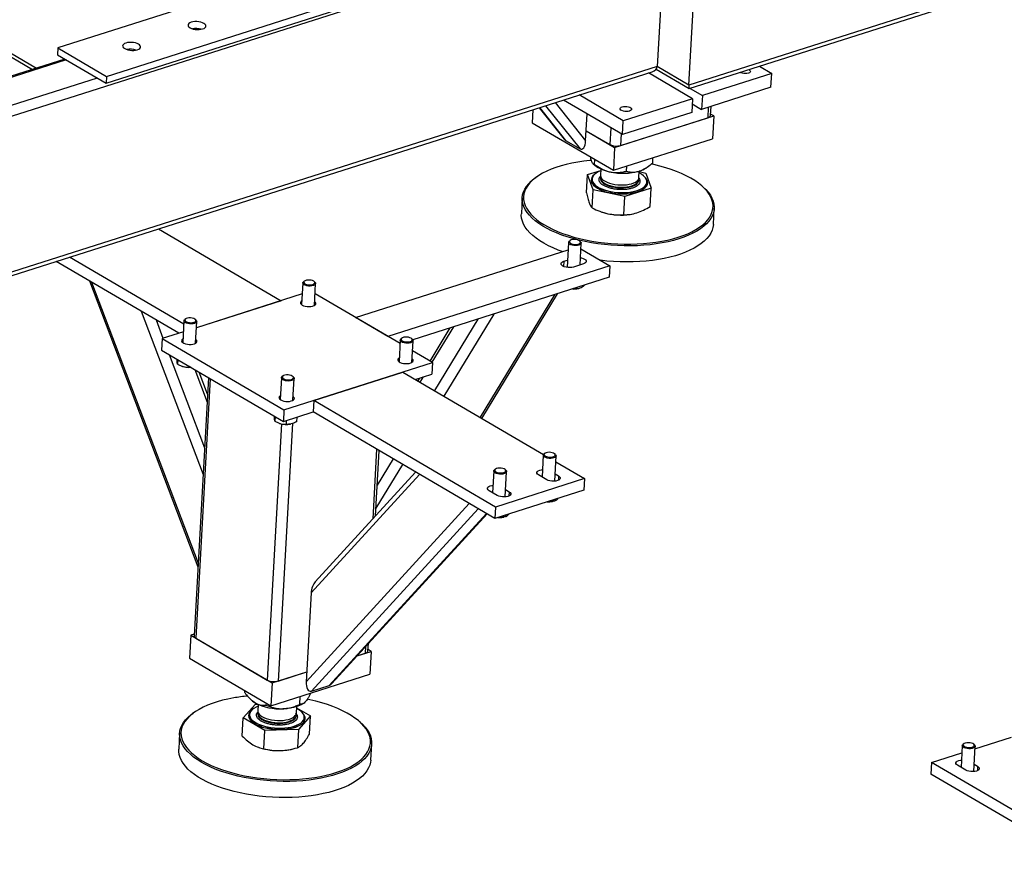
# Model space of a CAD drawing. Header units: millimetres. Extents: x 0 to 841, y 0 to 594.
# Tile 62 of 92: x 613 to 645, y 342 to 370. Entities that reach past the tile are written whole.
import ezdxf

# ---------------------------------------------------------------- set-up
doc = ezdxf.new("R2010")
doc.units = ezdxf.units.MM
doc.layers.add('TRAIT-FORT', color=4, linetype='Continuous', lineweight=25)

msp = doc.modelspace()

# ---------------------------------------------------------------- linework, layer by layer
at = {"layer": 'TRAIT-FORT', "color": 4, "linetype": 'Continuous', "lineweight": 25}
for p, q in [((576.078, 390.414), (613.532, 368.461)), ((576.144, 390.26), (613.405, 368.42)), ((666.762, 378.105), (634.736, 367.911)), ((634.741, 367.793), (666.592, 377.932)), ((633.995, 373.663), (600.842, 363.109)), ((633.995, 373.663), (633.707, 368.514)), ((634.736, 367.911), (635.024, 373.06)), ((621.69, 371.495), (614.223, 369.118)), ((615.805, 368.19), (623.273, 370.567)), ((615.793, 367.967), (623.26, 370.344)), ((614.223, 369.118), (614.21, 368.894)), ((614.223, 369.118), (615.805, 368.19)), ((614.451, 368.753), (606.633, 366.265)), ((614.498, 368.726), (606.68, 366.237)), ((614.21, 368.894), (615.793, 367.967)), ((600.472, 357.815), (633.537, 368.34)), ((633.707, 368.514), (600.554, 357.96)), ((633.668, 368.421), (634.74, 367.793)), ((634.736, 367.911), (633.707, 368.514)), ((637.026, 368.521), (637.427, 368.285)), ((615.5, 368.138), (607.683, 365.65)), ((615.805, 368.19), (615.793, 367.967)), ((634.852, 367.466), (633.422, 368.304)), ((637.427, 368.285), (635.174, 367.568)), ((637.402, 367.837), (637.427, 368.285)), ((634.773, 367.803), (635.174, 367.568)), ((637.402, 367.837), (635.149, 367.12)), ((632.574, 366.301), (630.658, 367.424)), ((632.599, 366.748), (631.169, 367.587)), ((634.852, 367.466), (632.599, 366.748)), ((634.852, 367.466), (634.827, 367.018)), ((635.174, 367.568), (635.149, 367.12)), ((629.665, 367.108), (629.641, 366.685)), ((629.867, 367.172), (630.685, 366.149)), ((629.876, 367.175), (630.726, 366.112)), ((630.077, 367.239), (631.201, 365.834)), ((630.39, 367.339), (631.379, 366.102)), ((634.843, 367.3), (635.149, 367.12)), ((635.365, 367.189), (635.346, 366.848)), ((635.438, 366.927), (635.454, 367.217)), ((631.379, 366.102), (631.428, 366.972)), ((632.321, 365.885), (635.54, 366.91)), ((632.514, 365.947), (635.346, 366.848)), ((634.827, 367.018), (632.574, 366.301)), ((632.574, 366.301), (632.599, 366.748)), ((635.54, 366.91), (635.44, 366.968)), ((635.54, 366.91), (635.498, 366.164)), ((629.641, 366.685), (632.279, 365.139)), ((631.398, 366.426), (632.321, 365.885)), ((631.398, 366.426), (632.163, 365.978)), ((632.193, 366.524), (632.163, 365.978)), ((630.726, 366.112), (631.201, 365.834)), ((632.279, 365.139), (635.498, 366.164)), ((632.535, 366.324), (632.514, 365.947)), ((632.321, 365.885), (632.279, 365.139)), ((631.669, 365.33), (631.678, 365.491)), ((633.558, 365.382), (633.567, 365.549)), ((631.443, 364.998), (631.871, 365.135)), ((631.627, 365.346), (631.672, 365.307)), ((631.874, 365.183), (631.862, 364.974)), ((632.703, 365.11), (632.712, 365.277)), ((633.11, 364.904), (633.122, 365.113)), ((633.337, 365.214), (633.391, 365.251)), ((629.799, 364.932), (629.762, 364.906)), ((631.41, 364.407), (631.443, 364.998)), ((631.623, 364.507), (631.443, 364.998)), ((631.591, 364.858), (631.591, 364.855)), ((631.858, 364.904), (631.857, 364.881)), ((631.857, 364.881), (631.857, 364.874)), ((633.105, 364.811), (633.106, 364.834)), ((633.121, 365.096), (633.332, 365.051)), ((633.332, 365.051), (633.511, 364.559)), ((631.589, 363.916), (631.623, 364.507)), ((632.657, 364.287), (631.623, 364.507)), ((633.511, 364.559), (632.657, 364.287)), ((633.367, 364.755), (633.367, 364.759)), ((633.478, 363.968), (633.511, 364.559)), ((635.19, 364.602), (635.156, 364.632)), ((629.318, 364.248), (629.289, 363.726)), ((632.623, 363.696), (632.657, 364.287)), ((635.529, 363.377), (635.558, 363.899)), ((631.91, 363.781), (631.922, 363.777)), ((632.917, 363.722), (632.926, 363.723)), ((617.499, 363.235), (621.481, 360.901)), ((623.897, 360.358), (630.806, 362.557)), ((630.819, 362.796), (630.774, 361.983)), ((630.875, 362.859), (630.849, 362.84)), ((631.211, 362.82), (631.187, 362.841)), ((631.196, 362.061), (631.235, 362.773)), ((631.225, 362.585), (632.162, 362.035)), ((618.319, 360.135), (614.602, 362.313)), ((618.158, 359.843), (614.176, 362.177)), ((632.162, 362.035), (624.953, 359.74)), ((630.672, 362.181), (630.663, 362.014)), ((630.672, 362.181), (630.787, 362.217)), ((631.31, 362.098), (630.989, 361.995)), ((632.162, 362.035), (632.142, 361.662)), ((632.142, 361.662), (625.76, 359.631)), ((615.257, 361.544), (618.777, 352.252)), ((615.323, 361.505), (618.784, 352.369)), ((622.188, 361.48), (622.148, 360.774)), ((622.244, 361.542), (622.217, 361.524)), ((622.579, 361.504), (622.555, 361.525)), ((622.564, 360.75), (622.604, 361.457)), ((631.094, 361.328), (631.092, 361.291)), ((631.119, 361.294), (631.141, 361.298)), ((622.168, 361.12), (618.73, 360.025)), ((625.346, 359.509), (622.585, 361.127)), ((630.362, 361.095), (627.946, 357.112)), ((628.004, 357.078), (630.459, 361.126)), ((621.481, 360.901), (618.73, 360.025)), ((616.937, 360.559), (618.946, 355.257)), ((618.381, 360.313), (618.355, 360.294)), ((624.953, 359.74), (623.897, 360.358)), ((628.392, 360.468), (626.774, 357.799)), ((617.417, 360.278), (617.643, 359.68)), ((618.325, 360.251), (618.286, 359.544)), ((618.717, 360.274), (618.693, 360.295)), ((618.702, 359.521), (618.741, 360.227)), ((626.967, 360.015), (626.316, 358.941)), ((627.083, 360.052), (626.385, 358.9)), ((627.88, 360.305), (626.469, 357.978)), ((617.619, 359.672), (617.598, 359.299)), ((618.305, 359.89), (617.619, 359.672)), ((617.619, 359.672), (621.575, 357.353)), ((625.409, 359.687), (625.383, 359.669)), ((625.353, 359.625), (625.313, 358.918)), ((625.744, 359.649), (625.72, 359.67)), ((625.729, 358.895), (625.769, 359.602)), ((617.598, 359.299), (621.554, 356.98)), ((617.842, 359.155), (618.994, 356.115)), ((626.403, 358.89), (625.75, 359.272)), ((618.122, 358.991), (618.114, 358.841)), ((618.265, 358.771), (618.276, 358.767)), ((618.478, 358.783), (618.475, 358.74)), ((621.575, 357.353), (626.403, 358.89)), ((626.403, 358.89), (626.382, 358.516)), ((619.122, 358.405), (618.652, 350.01)), ((618.676, 358.666), (619.077, 357.608)), ((619.091, 357.862), (618.818, 358.583)), ((621.49, 358.395), (621.451, 357.689)), ((621.546, 358.458), (621.52, 358.439)), ((621.882, 358.419), (621.858, 358.44)), ((622.541, 357.66), (625.438, 358.582)), ((625.438, 358.582), (630.01, 355.902)), ((625.843, 358.345), (626.382, 358.516)), ((626.097, 358.426), (625.994, 358.256)), ((619.181, 358.371), (618.708, 349.934)), ((621.867, 357.666), (621.906, 358.372)), ((625.857, 358.349), (625.856, 358.337)), ((625.981, 358.389), (625.925, 358.297)), ((622.541, 357.66), (622.52, 357.287)), ((628.449, 354.197), (622.541, 357.66)), ((621.288, 357.136), (621.279, 356.986)), ((621.575, 357.353), (621.554, 356.98)), ((621.554, 356.98), (622.52, 357.287)), ((621.995, 357.12), (621.986, 356.966)), ((628.428, 353.824), (622.52, 357.287)), ((621.495, 356.897), (621.029, 348.574)), ((621.849, 356.908), (621.381, 348.542)), ((621.43, 356.916), (621.441, 356.912)), ((621.648, 357.009), (621.641, 356.885)), ((621.79, 356.893), (621.8, 356.895)), ((624.585, 356.077), (624.458, 353.81)), ((624.55, 353.911), (624.669, 356.027)), ((630.003, 355.881), (629.963, 355.173)), ((630.059, 355.943), (630.032, 355.925)), ((630.394, 355.904), (630.37, 355.925)), ((630.373, 355.036), (630.419, 355.857)), ((625.429, 355.582), (624.564, 354.155)), ((625.124, 355.761), (624.606, 354.906)), ((630.408, 355.669), (631.346, 355.119)), ((625.983, 355.257), (622.458, 351.403)), ((625.852, 355.334), (622.591, 351.769)), ((628.393, 355.368), (628.354, 354.661)), ((628.449, 355.431), (628.423, 355.412)), ((628.785, 355.392), (628.761, 355.413)), ((628.763, 354.524), (628.809, 355.345)), ((630.113, 355.085), (629.85, 355.239)), ((630.386, 355.274), (630.5, 355.208)), ((630.5, 355.208), (630.492, 355.064)), ((631.346, 355.119), (628.449, 354.197)), ((631.346, 355.119), (631.325, 354.746)), ((628.504, 354.572), (628.24, 354.727)), ((631.325, 354.746), (628.428, 353.824)), ((628.777, 354.762), (628.89, 354.695)), ((628.89, 354.695), (628.882, 354.551)), ((627.597, 354.311), (622.296, 348.515)), ((630.303, 354.378), (630.328, 354.383)), ((630.385, 354.447), (630.382, 354.396)), ((627.888, 354.141), (622.469, 348.216)), ((628.155, 353.984), (623.048, 348.4)), ((623.128, 348.456), (628.174, 353.973)), ((628.449, 354.197), (628.428, 353.824)), ((628.775, 353.935), (628.773, 353.884)), ((628.693, 353.866), (628.719, 353.871)), ((622.458, 351.403), (622.296, 348.515)), ((618.55, 350.027), (618.508, 349.281)), ((618.654, 350.06), (618.55, 350.027)), ((618.55, 350.027), (621.187, 348.481)), ((618.708, 349.934), (621.029, 348.574)), ((624.304, 349.523), (624.317, 349.756)), ((623.957, 349.363), (624.406, 349.506)), ((623.957, 349.363), (624.213, 349.444)), ((624.225, 349.655), (624.213, 349.444)), ((624.406, 349.506), (624.307, 349.564)), ((624.406, 349.506), (624.364, 348.759)), ((618.508, 349.281), (621.146, 347.735)), ((621.187, 348.481), (622.314, 348.84)), ((621.381, 348.542), (622.314, 348.84)), ((621.146, 347.735), (624.364, 348.759)), ((621.187, 348.481), (621.146, 347.735)), ((620.3, 348.167), (620.303, 348.229)), ((622.469, 348.216), (623.048, 348.4)), ((620.523, 347.916), (620.539, 347.903)), ((622.091, 347.787), (622.105, 348.04)), ((618.666, 347.528), (618.628, 347.502)), ((620.253, 347.344), (620.644, 347.785)), ((620.644, 347.785), (620.722, 347.787)), ((620.741, 347.779), (620.729, 347.57)), ((621, 347.757), (621.004, 347.818)), ((621.977, 347.5), (621.989, 347.709)), ((621.986, 347.668), (622.435, 347.405)), ((622.203, 347.81), (622.218, 347.82)), ((620.22, 346.753), (620.253, 347.344)), ((620.954, 346.934), (620.253, 347.344)), ((620.458, 347.454), (620.457, 347.45)), ((620.725, 347.499), (620.724, 347.477)), ((621.972, 347.407), (621.973, 347.429)), ((622.435, 347.405), (622.045, 346.964)), ((622.234, 347.351), (622.234, 347.355)), ((622.401, 346.814), (622.435, 347.405)), ((624.057, 347.198), (624.022, 347.228)), ((620.921, 346.342), (620.954, 346.934)), ((622.045, 346.964), (620.954, 346.934)), ((622.045, 346.964), (622.011, 346.373)), ((618.184, 346.844), (618.155, 346.322)), ((644.031, 346.34), (645.216, 346.717)), ((620.763, 346.382), (620.789, 346.373)), ((621.784, 346.317), (621.818, 346.325)), ((624.395, 345.972), (624.425, 346.495)), ((643.62, 346.444), (643.58, 345.736)), ((643.629, 346.469), (643.649, 346.488)), ((643.676, 346.506), (643.649, 346.488)), ((644.011, 346.467), (643.987, 346.489)), ((643.99, 345.6), (644.036, 346.421)), ((642.62, 345.891), (643.606, 346.205)), ((642.62, 345.891), (642.599, 345.518)), ((648.263, 342.584), (642.62, 345.891)), ((643.73, 345.648), (643.467, 345.803)), ((644.003, 345.837), (644.117, 345.771)), ((644.117, 345.771), (644.109, 345.627)), ((648.103, 342.292), (642.599, 345.518))]:
    msp.add_line(p, q, dxfattribs=at)
at = {"layer": 'TRAIT-FORT', "color": 4, "linetype": 'Continuous', "lineweight": 25, "flags": 128}
for points in [[(618.522, 369.771), (618.569, 369.749), (618.625, 369.731), (618.687, 369.719), (618.751, 369.713), (618.816, 369.714), (618.877, 369.721), (618.932, 369.735), (618.978, 369.753), (619.012, 369.776), (619.032, 369.803), (619.039, 369.831), (619.031, 369.86), (619.008, 369.889), (618.973, 369.914), (618.926, 369.937), (618.87, 369.954), (618.809, 369.966), (618.744, 369.972), (618.679, 369.971), (618.618, 369.964), (618.563, 369.951), (618.517, 369.932), (618.483, 369.909), (618.463, 369.883), (618.456, 369.854), (618.464, 369.825), (618.487, 369.797), (618.522, 369.771)], [(616.398, 369.095), (616.445, 369.073), (616.5, 369.055), (616.562, 369.043), (616.627, 369.037), (616.692, 369.038), (616.753, 369.045), (616.808, 369.058), (616.853, 369.077), (616.887, 369.1), (616.908, 369.127), (616.915, 369.155), (616.906, 369.184), (616.884, 369.212), (616.849, 369.238), (616.802, 369.261), (616.746, 369.278), (616.684, 369.29), (616.619, 369.296), (616.555, 369.295), (616.493, 369.288), (616.439, 369.275), (616.393, 369.256), (616.359, 369.233), (616.338, 369.206), (616.332, 369.178), (616.34, 369.149), (616.362, 369.121), (616.398, 369.095)], [(636.688, 368.413), (636.709, 368.399), (636.73, 368.376), (636.736, 368.353), (636.727, 368.33), (636.704, 368.31), (636.668, 368.294), (636.622, 368.284), (636.57, 368.28), (636.517, 368.283), (636.466, 368.293), (636.422, 368.308), (636.398, 368.321)], [(632.568, 367.203), (632.613, 367.214), (632.665, 367.217), (632.718, 367.214), (632.769, 367.205), (632.813, 367.189), (632.847, 367.17), (632.867, 367.147), (632.874, 367.123), (632.865, 367.1), (632.841, 367.08), (632.805, 367.064), (632.759, 367.054), (632.708, 367.05), (632.655, 367.054), (632.604, 367.063), (632.56, 367.078), (632.526, 367.098), (632.505, 367.121), (632.499, 367.145), (632.508, 367.168), (632.532, 367.188), (632.568, 367.203)], [(635.346, 366.848), (635.381, 366.862), (635.408, 366.879), (635.427, 366.898), (635.437, 366.919), (635.438, 366.927)], [(631.566, 365.46), (631.518, 365.455), (631.317, 365.433), (631.122, 365.404), (630.933, 365.37), (630.751, 365.329), (630.578, 365.282), (630.413, 365.23), (630.258, 365.173), (630.113, 365.11), (629.98, 365.043), (629.858, 364.971), (629.748, 364.895), (629.651, 364.816), (629.568, 364.733), (629.498, 364.647), (629.442, 364.559), (629.401, 364.468), (629.374, 364.376), (629.361, 364.282), (629.364, 364.188), (629.381, 364.093), (629.412, 363.998), (629.458, 363.904), (629.518, 363.811), (629.592, 363.719), (629.68, 363.63)], [(629.68, 363.63), (629.781, 363.542), (629.894, 363.457), (630.02, 363.376), (630.157, 363.297), (630.305, 363.223), (630.463, 363.153), (630.631, 363.087), (630.807, 363.027), (630.991, 362.971), (631.182, 362.921), (631.379, 362.877), (631.581, 362.838), (631.787, 362.806), (631.996, 362.78), (632.207, 362.76), (632.42, 362.747), (632.632, 362.74), (632.844, 362.739), (633.054, 362.745), (633.26, 362.758), (633.463, 362.777), (633.661, 362.803), (633.853, 362.834), (634.039, 362.872), (634.216, 362.916), (634.386, 362.965), (634.546, 363.02), (634.696, 363.08), (634.835, 363.145), (634.963, 363.214), (635.079, 363.288), (635.182, 363.366), (635.272, 363.447), (635.349, 363.532), (635.412, 363.619), (635.46, 363.709), (635.494, 363.8), (635.514, 363.893), (635.519, 363.987), (635.51, 364.082), (635.485, 364.176), (635.447, 364.271), (635.394, 364.364), (635.326, 364.457), (635.245, 364.548), (635.151, 364.636), (635.044, 364.723), (634.924, 364.806), (634.793, 364.886), (634.65, 364.962), (634.497, 365.034), (634.334, 365.102), (634.162, 365.165), (633.982, 365.224), (633.794, 365.276), (633.6, 365.324), (633.509, 365.343)], [(631.871, 365.123), (631.859, 365.119), (631.783, 365.085), (631.718, 365.046), (631.666, 365.004), (631.627, 364.958), (631.602, 364.91), (631.591, 364.86), (631.595, 364.81), (631.613, 364.759), (631.646, 364.709), (631.692, 364.661), (631.752, 364.615), (631.823, 364.573), (631.905, 364.534), (631.996, 364.5), (632.096, 364.471), (632.201, 364.447), (632.311, 364.429), (632.424, 364.418), (632.538, 364.413), (632.651, 364.414), (632.761, 364.422), (632.867, 364.437), (632.966, 364.457), (633.057, 364.483), (633.138, 364.515), (633.209, 364.551), (633.268, 364.592), (633.314, 364.636), (633.346, 364.683), (633.364, 364.732), (633.367, 364.782), (633.356, 364.833), (633.356, 364.833)], [(629.641, 363.586), (629.552, 363.677), (629.477, 363.77), (629.416, 363.864), (629.369, 363.96), (629.337, 364.055), (629.32, 364.151), (629.318, 364.247), (629.33, 364.342), (629.358, 364.435), (629.4, 364.527), (629.456, 364.617), (629.527, 364.704), (629.612, 364.788), (629.71, 364.869), (629.762, 364.906)], [(631.691, 365.024), (631.663, 365.003), (631.615, 364.957), (631.582, 364.909), (631.564, 364.858), (631.56, 364.806), (631.572, 364.754)], [(631.572, 364.754), (631.598, 364.702), (631.639, 364.651), (631.694, 364.602), (631.761, 364.557), (631.841, 364.515), (631.93, 364.477), (632.029, 364.444), (632.135, 364.417), (632.247, 364.395), (632.362, 364.38), (632.48, 364.372), (632.597, 364.37), (632.712, 364.375), (632.824, 364.387), (632.93, 364.405), (633.028, 364.429), (633.117, 364.459), (633.196, 364.494), (633.263, 364.533), (633.317, 364.577), (633.358, 364.624), (633.384, 364.674), (633.395, 364.726), (633.39, 364.778), (633.371, 364.83), (633.338, 364.882), (633.29, 364.931), (633.287, 364.934)], [(631.591, 364.855), (631.595, 364.806), (631.613, 364.755), (631.646, 364.705), (631.692, 364.657), (631.751, 364.612), (631.823, 364.569), (631.905, 364.53), (631.996, 364.496), (632.095, 364.467), (632.201, 364.443), (632.311, 364.426), (632.424, 364.414), (632.538, 364.409), (632.651, 364.411), (632.761, 364.419), (632.866, 364.433), (632.965, 364.453), (633.057, 364.48), (633.138, 364.511), (633.209, 364.548), (633.268, 364.588), (633.313, 364.632), (633.346, 364.679), (633.363, 364.728), (633.367, 364.755)], [(631.857, 364.874), (631.859, 364.85), (631.875, 364.808), (631.904, 364.766), (631.948, 364.726), (632.003, 364.689), (632.07, 364.656), (632.147, 364.627), (632.231, 364.604), (632.322, 364.586), (632.416, 364.574), (632.511, 364.568), (632.606, 364.569), (632.698, 364.577), (632.785, 364.591), (632.864, 364.61), (632.935, 364.636), (632.995, 364.666), (633.043, 364.7), (633.078, 364.738), (633.099, 364.779), (633.105, 364.812)], [(631.858, 364.904), (631.863, 364.862), (631.882, 364.82), (631.915, 364.779), (631.962, 364.739), (632.02, 364.703), (632.09, 364.671), (632.169, 364.644), (632.255, 364.621), (632.346, 364.605), (632.441, 364.594), (632.536, 364.59), (632.63, 364.593), (632.721, 364.602), (632.807, 364.618), (632.884, 364.639), (632.952, 364.665), (633.01, 364.697), (633.054, 364.732), (633.086, 364.771), (633.103, 364.812), (633.106, 364.834)], [(631.862, 364.974), (631.864, 364.943), (631.88, 364.901), (631.91, 364.859), (631.953, 364.82), (632.009, 364.783), (632.076, 364.749), (632.152, 364.721), (632.237, 364.697), (632.327, 364.679), (632.421, 364.667), (632.516, 364.662), (632.611, 364.663), (632.703, 364.67), (632.79, 364.684), (632.87, 364.704), (632.94, 364.729), (633, 364.759), (633.048, 364.794), (633.083, 364.831), (633.104, 364.872), (633.11, 364.904)], [(635.19, 364.602), (635.281, 364.516), (635.363, 364.424), (635.431, 364.331), (635.485, 364.236), (635.524, 364.14), (635.549, 364.044), (635.559, 363.948), (635.554, 363.853), (635.534, 363.759), (635.499, 363.666), (635.45, 363.575), (635.386, 363.487), (635.308, 363.401), (635.217, 363.319), (635.112, 363.24), (634.995, 363.165), (634.865, 363.095), (634.724, 363.029), (634.572, 362.968), (634.41, 362.912), (634.238, 362.862), (634.058, 362.818), (633.87, 362.78), (633.676, 362.748), (633.475, 362.722), (633.269, 362.702), (633.06, 362.69), (632.847, 362.683), (632.633, 362.684), (632.418, 362.691), (632.202, 362.704), (631.988, 362.725), (631.776, 362.751), (631.567, 362.784), (631.363, 362.823), (631.163, 362.868), (630.969, 362.919), (630.783, 362.975), (630.604, 363.036), (630.434, 363.103), (630.274, 363.174), (630.124, 363.249), (629.985, 363.328), (629.858, 363.411), (629.743, 363.497), (629.641, 363.586), (629.641, 363.586)], [(630.619, 362.498), (630.489, 362.547), (630.324, 362.615), (630.169, 362.689), (630.024, 362.766), (629.891, 362.847), (629.769, 362.931), (629.661, 363.019), (629.565, 363.109), (629.483, 363.201), (629.415, 363.294), (629.361, 363.389), (629.322, 363.485), (629.297, 363.581), (629.288, 363.677), (629.289, 363.726)], [(631.922, 363.777), (631.988, 363.757), (632.102, 363.729)], [(635.529, 363.377), (635.516, 363.283), (635.489, 363.19), (635.447, 363.098), (635.39, 363.008), (635.32, 362.921), (635.235, 362.837), (635.137, 362.756), (635.026, 362.68), (634.902, 362.607), (634.767, 362.539), (634.62, 362.475), (634.463, 362.417), (634.296, 362.364), (634.12, 362.317), (633.936, 362.276), (633.744, 362.24), (633.547, 362.211), (633.343, 362.189), (633.136, 362.173), (632.925, 362.163), (632.711, 362.16), (632.496, 362.164), (632.281, 362.174), (632.066, 362.191), (631.857, 362.214)], [(630.86, 362.792), (630.886, 362.77), (630.924, 362.751), (630.971, 362.738), (631.024, 362.732), (631.077, 362.732), (631.125, 362.74), (631.166, 362.753), (631.193, 362.772), (631.207, 362.795), (631.204, 362.818), (631.186, 362.841), (631.154, 362.862), (631.111, 362.878), (631.061, 362.888), (631.007, 362.891), (630.956, 362.887), (630.911, 362.876), (630.876, 362.859), (630.856, 362.838), (630.85, 362.815), (630.86, 362.792)], [(631.211, 362.82), (631.212, 362.819), (631.231, 362.795), (631.235, 362.769), (631.224, 362.745), (631.198, 362.724), (631.159, 362.707), (631.111, 362.696), (631.057, 362.692), (631, 362.695), (630.945, 362.704), (630.897, 362.719), (630.858, 362.739), (630.832, 362.762), (630.832, 362.762)], [(631.209, 362.296), (631.24, 362.29), (631.298, 362.274), (631.345, 362.252), (631.38, 362.226), (631.399, 362.197), (631.401, 362.168), (631.386, 362.141), (631.355, 362.117), (631.31, 362.098)], [(630.989, 361.995), (630.933, 361.983), (630.871, 361.977), (630.806, 361.979), (630.742, 361.988), (630.685, 362.005), (630.637, 362.027), (630.603, 362.053), (630.584, 362.081), (630.582, 362.11), (630.597, 362.138), (630.627, 362.162), (630.672, 362.181)], [(622.579, 361.504), (622.599, 361.48), (622.604, 361.454), (622.593, 361.43), (622.568, 361.409), (622.53, 361.392), (622.482, 361.381), (622.427, 361.376), (622.371, 361.378), (622.316, 361.387), (622.267, 361.402), (622.228, 361.422), (622.201, 361.445), (622.188, 361.47), (622.191, 361.495), (622.209, 361.518), (622.217, 361.524)], [(622.302, 361.566), (622.261, 361.552), (622.233, 361.534), (622.219, 361.511), (622.221, 361.488), (622.239, 361.464), (622.271, 361.444), (622.314, 361.428), (622.364, 361.418), (622.418, 361.415), (622.469, 361.419), (622.514, 361.429), (622.549, 361.446), (622.57, 361.466), (622.576, 361.49), (622.566, 361.513), (622.541, 361.535), (622.503, 361.554), (622.456, 361.567), (622.404, 361.574), (622.351, 361.573), (622.302, 361.566)], [(622.155, 360.896), (622.149, 360.892), (622.122, 360.868), (622.11, 360.842), (622.114, 360.814), (622.133, 360.786), (622.166, 360.761)], [(622.166, 360.761), (622.212, 360.74), (622.267, 360.724), (622.327, 360.715), (622.39, 360.712), (622.45, 360.716), (622.505, 360.727), (622.551, 360.743), (622.585, 360.765), (622.605, 360.791), (622.609, 360.818), (622.597, 360.846), (622.571, 360.872), (622.571, 360.872)], [(618.439, 360.336), (618.399, 360.323), (618.371, 360.304), (618.357, 360.282), (618.359, 360.258), (618.377, 360.235), (618.408, 360.215), (618.451, 360.199), (618.502, 360.189), (618.555, 360.185), (618.607, 360.189), (618.652, 360.2), (618.686, 360.216), (618.708, 360.237), (618.714, 360.26), (618.704, 360.284), (618.679, 360.306), (618.641, 360.324), (618.594, 360.337), (618.541, 360.344), (618.488, 360.344), (618.439, 360.336)], [(618.717, 360.274), (618.736, 360.25), (618.741, 360.225), (618.73, 360.201), (618.705, 360.179), (618.667, 360.162), (618.619, 360.151), (618.565, 360.146), (618.508, 360.148), (618.453, 360.157), (618.405, 360.172), (618.365, 360.192), (618.338, 360.215), (618.326, 360.24), (618.329, 360.265), (618.347, 360.288), (618.355, 360.294)], [(625.467, 359.711), (625.427, 359.697), (625.398, 359.678), (625.385, 359.656), (625.387, 359.632), (625.404, 359.609), (625.436, 359.589), (625.479, 359.573), (625.529, 359.563), (625.583, 359.56), (625.634, 359.563), (625.679, 359.574), (625.714, 359.59), (625.735, 359.611), (625.741, 359.634), (625.731, 359.658), (625.706, 359.68), (625.668, 359.699), (625.621, 359.712), (625.569, 359.718), (625.516, 359.718), (625.467, 359.711)], [(618.293, 359.666), (618.272, 359.651), (618.252, 359.626), (618.248, 359.598), (618.259, 359.57), (618.286, 359.544), (618.325, 359.521), (618.376, 359.502), (618.434, 359.489), (618.496, 359.483), (618.558, 359.483), (618.616, 359.491), (618.667, 359.505), (618.707, 359.524), (618.734, 359.548), (618.746, 359.575), (618.743, 359.603), (618.724, 359.63), (618.709, 359.643)], [(625.744, 359.649), (625.764, 359.624), (625.769, 359.599), (625.758, 359.575), (625.733, 359.554), (625.695, 359.537), (625.647, 359.525), (625.593, 359.521), (625.536, 359.523), (625.481, 359.532), (625.432, 359.547), (625.393, 359.566), (625.366, 359.59), (625.354, 359.615), (625.357, 359.64), (625.375, 359.663), (625.383, 359.669)], [(625.32, 359.04), (625.299, 359.026), (625.28, 359), (625.276, 358.973), (625.287, 358.945), (625.313, 358.918), (625.353, 358.895), (625.403, 358.876), (625.462, 358.864), (625.524, 358.857), (625.586, 358.858), (625.644, 358.865), (625.695, 358.879), (625.735, 358.899), (625.762, 358.922), (625.774, 358.949), (625.77, 358.977), (625.751, 359.004), (625.736, 359.017)], [(621.882, 358.419), (621.901, 358.395), (621.906, 358.37), (621.896, 358.345), (621.87, 358.324), (621.832, 358.307), (621.784, 358.296), (621.73, 358.291), (621.673, 358.293), (621.619, 358.302), (621.57, 358.317), (621.53, 358.337), (621.504, 358.36), (621.491, 358.385), (621.494, 358.41), (621.512, 358.433), (621.52, 358.439)], [(621.604, 358.481), (621.564, 358.468), (621.536, 358.449), (621.522, 358.427), (621.524, 358.403), (621.542, 358.38), (621.574, 358.359), (621.617, 358.343), (621.667, 358.333), (621.72, 358.33), (621.772, 358.334), (621.817, 358.345), (621.852, 358.361), (621.873, 358.382), (621.879, 358.405), (621.869, 358.429), (621.844, 358.451), (621.806, 358.469), (621.759, 358.482), (621.706, 358.489), (621.653, 358.489), (621.604, 358.481)], [(621.458, 357.811), (621.452, 357.807), (621.425, 357.784), (621.413, 357.757), (621.417, 357.729), (621.436, 357.702), (621.469, 357.677)], [(621.469, 357.677), (621.515, 357.656), (621.569, 357.64), (621.63, 357.63), (621.692, 357.627), (621.753, 357.631), (621.808, 357.642), (621.854, 357.659), (621.888, 357.681), (621.907, 357.706), (621.912, 357.733), (621.9, 357.761), (621.874, 357.788), (621.874, 357.788)], [(630.044, 355.821), (630.017, 355.844), (630.004, 355.869), (630.006, 355.894), (630.023, 355.918), (630.032, 355.925)], [(630.069, 355.854), (630.107, 355.836), (630.154, 355.823), (630.207, 355.816), (630.26, 355.816), (630.309, 355.824), (630.349, 355.838), (630.377, 355.857), (630.39, 355.879), (630.388, 355.903), (630.37, 355.926), (630.338, 355.946), (630.295, 355.962), (630.244, 355.972), (630.191, 355.975), (630.14, 355.971), (630.095, 355.96), (630.06, 355.944), (630.039, 355.923), (630.034, 355.9), (630.044, 355.876), (630.069, 355.854)], [(630.394, 355.904), (630.413, 355.881), (630.419, 355.856), (630.409, 355.832), (630.384, 355.81), (630.347, 355.793), (630.299, 355.781), (630.245, 355.776), (630.188, 355.778), (630.133, 355.787), (630.084, 355.802), (630.044, 355.821)], [(628.435, 355.309), (628.407, 355.332), (628.394, 355.357), (628.397, 355.382), (628.414, 355.405), (628.423, 355.412)], [(628.46, 355.342), (628.498, 355.323), (628.545, 355.31), (628.598, 355.304), (628.65, 355.304), (628.699, 355.312), (628.739, 355.325), (628.767, 355.344), (628.781, 355.366), (628.778, 355.39), (628.76, 355.413), (628.728, 355.434), (628.685, 355.45), (628.635, 355.459), (628.582, 355.463), (628.53, 355.459), (628.485, 355.448), (628.451, 355.431), (628.43, 355.411), (628.424, 355.387), (628.434, 355.364), (628.46, 355.342)], [(628.785, 355.392), (628.804, 355.369), (628.809, 355.344), (628.799, 355.319), (628.775, 355.298), (628.737, 355.281), (628.69, 355.269), (628.636, 355.264), (628.579, 355.266), (628.524, 355.275), (628.475, 355.289), (628.435, 355.309)], [(629.85, 355.239), (629.815, 355.265), (629.796, 355.294), (629.794, 355.323), (629.809, 355.35), (629.84, 355.374), (629.885, 355.394), (629.94, 355.406), (629.976, 355.411)], [(630.5, 355.208), (630.534, 355.182), (630.553, 355.153), (630.555, 355.124), (630.54, 355.097), (630.509, 355.073), (630.465, 355.053), (630.409, 355.041), (630.347, 355.035), (630.282, 355.037), (630.218, 355.047), (630.161, 355.063), (630.113, 355.085)], [(628.24, 354.727), (628.206, 354.753), (628.187, 354.782), (628.185, 354.811), (628.2, 354.838), (628.231, 354.862), (628.275, 354.881), (628.331, 354.894), (628.367, 354.898)], [(628.89, 354.695), (628.925, 354.669), (628.944, 354.641), (628.946, 354.612), (628.931, 354.584), (628.9, 354.56), (628.855, 354.541), (628.8, 354.528), (628.738, 354.523), (628.673, 354.525), (628.609, 354.534), (628.552, 354.551), (628.504, 354.572)], [(624.213, 349.444), (624.248, 349.458), (624.275, 349.475), (624.294, 349.494), (624.303, 349.515), (624.304, 349.523)], [(619.941, 347.992), (619.754, 347.956), (619.574, 347.914), (619.402, 347.866), (619.24, 347.812), (619.087, 347.753), (618.945, 347.69), (618.815, 347.621), (618.696, 347.548), (618.589, 347.472), (618.496, 347.391), (618.416, 347.307), (618.349, 347.221), (618.297, 347.132), (618.259, 347.041), (618.236, 346.948), (618.227, 346.854), (618.233, 346.76), (618.254, 346.665), (618.289, 346.571), (618.338, 346.477), (618.402, 346.384), (618.48, 346.293), (618.571, 346.203), (618.675, 346.116), (618.791, 346.032), (618.92, 345.951), (619.06, 345.874), (619.21, 345.801), (619.371, 345.732), (619.541, 345.668), (619.719, 345.608), (619.905, 345.554), (620.097, 345.505), (620.296, 345.462), (620.499, 345.425), (620.706, 345.395), (620.916, 345.37), (621.127, 345.352), (621.34, 345.34), (621.552, 345.335), (621.763, 345.336), (621.972, 345.344), (622.178, 345.358), (622.38, 345.379), (622.576, 345.406), (622.767, 345.439), (622.95, 345.478), (623.126, 345.523), (623.293, 345.574), (623.451, 345.63), (623.598, 345.691), (623.735, 345.758), (623.86, 345.828), (623.972, 345.903), (624.072, 345.982), (624.159, 346.064), (624.232, 346.149), (624.292, 346.237), (624.337, 346.327), (624.367, 346.419), (624.383, 346.512), (624.385, 346.606), (624.372, 346.701), (624.344, 346.796), (624.301, 346.89), (624.245, 346.983), (624.174, 347.075), (624.09, 347.166), (623.992, 347.254), (623.882, 347.339), (623.759, 347.422), (623.625, 347.501), (623.48, 347.576), (623.324, 347.648), (623.158, 347.714), (622.984, 347.776), (622.802, 347.833), (622.613, 347.884), (622.417, 347.93), (622.333, 347.948)], [(620.642, 347.829), (620.57, 347.878), (620.539, 347.903)], [(620.557, 347.619), (620.543, 347.609), (620.493, 347.565), (620.456, 347.517), (620.434, 347.467), (620.426, 347.415), (620.434, 347.362), (620.457, 347.31), (620.494, 347.259), (620.546, 347.21), (620.61, 347.163), (620.687, 347.12), (620.774, 347.082), (620.87, 347.047), (620.975, 347.019), (621.085, 346.996), (621.2, 346.979), (621.317, 346.969), (621.435, 346.966), (621.551, 346.969), (621.663, 346.979), (621.771, 346.995), (621.871, 347.018), (621.963, 347.046), (622.044, 347.08), (622.114, 347.119), (622.172, 347.162), (622.216, 347.208), (622.245, 347.257), (622.26, 347.308), (622.26, 347.36), (622.244, 347.413), (622.214, 347.465), (622.17, 347.515), (622.153, 347.53)], [(620.737, 347.719), (620.668, 347.69), (620.6, 347.652), (620.544, 347.611), (620.502, 347.566), (620.473, 347.518), (620.459, 347.469), (620.459, 347.418), (620.474, 347.367), (620.503, 347.317), (620.546, 347.269), (620.602, 347.222), (620.671, 347.179), (620.75, 347.139), (620.839, 347.104), (620.937, 347.073), (621.041, 347.048), (621.15, 347.029), (621.263, 347.016), (621.377, 347.009), (621.49, 347.009)], [(620.729, 347.57), (620.73, 347.55), (620.741, 347.507), (620.768, 347.465), (620.808, 347.425), (620.86, 347.387), (620.925, 347.353), (620.999, 347.323), (621.081, 347.298), (621.17, 347.279), (621.264, 347.265), (621.359, 347.258), (621.454, 347.257)], [(621.49, 347.009), (621.601, 347.016), (621.707, 347.028), (621.808, 347.047), (621.901, 347.072), (621.986, 347.102), (622.059, 347.138), (622.121, 347.177), (622.17, 347.22), (622.206, 347.267), (622.227, 347.315), (622.234, 347.365), (622.227, 347.416), (622.205, 347.467), (622.168, 347.516), (622.119, 347.564), (622.056, 347.609), (621.985, 347.649)], [(622.203, 347.81), (622.16, 347.782), (622.081, 347.743), (621.989, 347.709), (621.888, 347.682), (621.777, 347.66), (621.66, 347.646), (621.538, 347.639)], [(624.057, 347.198), (624.125, 347.135), (624.211, 347.043), (624.282, 346.95), (624.34, 346.855), (624.383, 346.76), (624.411, 346.664), (624.424, 346.568), (624.423, 346.472), (624.407, 346.378), (624.376, 346.285), (624.33, 346.193), (624.27, 346.104), (624.196, 346.018), (624.108, 345.935), (624.006, 345.855), (623.892, 345.779), (623.765, 345.707), (623.627, 345.64), (623.478, 345.578), (623.318, 345.521), (623.149, 345.47), (622.971, 345.424), (622.785, 345.384), (622.591, 345.351), (622.392, 345.323), (622.188, 345.302), (621.979, 345.288), (621.767, 345.28), (621.553, 345.279), (621.338, 345.284), (621.123, 345.296), (620.908, 345.315), (620.696, 345.34), (620.486, 345.371), (620.28, 345.408), (620.079, 345.452), (619.884, 345.501), (619.696, 345.556), (619.515, 345.616), (619.343, 345.681), (619.18, 345.751), (619.027, 345.826), (618.885, 345.904), (618.755, 345.986), (618.637, 346.071), (618.532, 346.159), (618.439, 346.25), (618.361, 346.342), (618.296, 346.436), (618.246, 346.531), (618.21, 346.627), (618.19, 346.723), (618.184, 346.819), (618.192, 346.914), (618.216, 347.008), (618.254, 347.1), (618.307, 347.19), (618.375, 347.278), (618.456, 347.363), (618.55, 347.445), (618.628, 347.502)], [(620.457, 347.45), (620.459, 347.414), (620.474, 347.364), (620.503, 347.314), (620.546, 347.265), (620.602, 347.218), (620.67, 347.175), (620.75, 347.135), (620.839, 347.1), (620.937, 347.069), (621.041, 347.044), (621.15, 347.025), (621.262, 347.012), (621.376, 347.006), (621.49, 347.005)], [(620.724, 347.477), (620.724, 347.457), (620.736, 347.414), (620.762, 347.372), (620.802, 347.332), (620.855, 347.294), (620.919, 347.26), (620.994, 347.23), (621.076, 347.205), (621.165, 347.185), (621.258, 347.172), (621.354, 347.165), (621.449, 347.164)], [(620.725, 347.499), (620.727, 347.469), (620.743, 347.426), (620.772, 347.384), (620.816, 347.345), (620.871, 347.308), (620.938, 347.274), (621.015, 347.246), (621.099, 347.222), (621.189, 347.204), (621.283, 347.192), (621.379, 347.187), (621.474, 347.188), (621.566, 347.195), (621.653, 347.209), (621.732, 347.229), (621.803, 347.254), (621.863, 347.284), (621.911, 347.319), (621.946, 347.357), (621.967, 347.397), (621.973, 347.439), (621.965, 347.482), (621.965, 347.482)], [(621.449, 347.164), (621.542, 347.17), (621.63, 347.182), (621.712, 347.201), (621.785, 347.225), (621.848, 347.254), (621.899, 347.287), (621.937, 347.324), (621.962, 347.364), (621.972, 347.406), (621.972, 347.407)], [(621.454, 347.257), (621.547, 347.263), (621.635, 347.275), (621.717, 347.294), (621.79, 347.318), (621.853, 347.347), (621.904, 347.38), (621.943, 347.417), (621.967, 347.457), (621.977, 347.499), (621.977, 347.5)], [(621.49, 347.005), (621.601, 347.012), (621.707, 347.025), (621.808, 347.044), (621.901, 347.068), (621.985, 347.099), (622.059, 347.134), (622.121, 347.173), (622.17, 347.217), (622.205, 347.263), (622.227, 347.312), (622.234, 347.351)], [(622.66, 344.844), (622.463, 344.814), (622.261, 344.79), (622.055, 344.772), (621.844, 344.761), (621.631, 344.756), (621.417, 344.758), (621.201, 344.767), (620.986, 344.782), (620.772, 344.804), (620.561, 344.832), (620.353, 344.866), (620.15, 344.907), (619.951, 344.953), (619.76, 345.006), (619.575, 345.063), (619.398, 345.126), (619.231, 345.193), (619.073, 345.266), (618.926, 345.342), (618.79, 345.422), (618.665, 345.506), (618.553, 345.592), (618.455, 345.682), (618.369, 345.773), (618.297, 345.867), (618.24, 345.961), (618.197, 346.057), (618.169, 346.153), (618.155, 346.249), (618.155, 346.322)], [(644.011, 346.467), (644.021, 346.458), (644.035, 346.433), (644.033, 346.408), (644.016, 346.384), (643.985, 346.365), (643.942, 346.35), (643.891, 346.342), (643.836, 346.34), (643.779, 346.345), (643.726, 346.356), (643.681, 346.373), (643.647, 346.395), (643.626, 346.419), (643.62, 346.444), (643.629, 346.469), (643.629, 346.469)], [(643.659, 346.49), (643.65, 346.467), (643.658, 346.443), (643.681, 346.421), (643.717, 346.402), (643.763, 346.388), (643.815, 346.38), (643.868, 346.379), (643.918, 346.385), (643.96, 346.398), (643.99, 346.416), (644.006, 346.438), (644.006, 346.462), (643.991, 346.485), (643.961, 346.506), (643.92, 346.523), (643.87, 346.534), (643.817, 346.538), (643.765, 346.535), (643.718, 346.526), (643.682, 346.51), (643.659, 346.49)], [(624.395, 345.972), (624.387, 345.902), (624.364, 345.809), (624.325, 345.716), (624.272, 345.626), (624.205, 345.538), (624.124, 345.453), (624.029, 345.372), (623.921, 345.294), (623.801, 345.22), (623.668, 345.151), (623.525, 345.086), (623.37, 345.027), (623.205, 344.973), (623.031, 344.924), (622.849, 344.881), (622.66, 344.844)], [(643.467, 345.803), (643.432, 345.829), (643.413, 345.857), (643.411, 345.886), (643.426, 345.914), (643.457, 345.938), (643.502, 345.957), (643.557, 345.97), (643.593, 345.974)], [(644.117, 345.771), (644.151, 345.745), (644.17, 345.716), (644.172, 345.687), (644.157, 345.66), (644.126, 345.636), (644.082, 345.617), (644.026, 345.604), (643.964, 345.598), (643.899, 345.6), (643.835, 345.61), (643.778, 345.626), (643.73, 345.648)]]:
    msp.add_lwpolyline(points, dxfattribs=at)
at = {"layer": 'TRAIT-FORT', "color": 4, "linetype": 'Continuous', "lineweight": 25}
for centre, radius, start, end in [((618.708, 369.142), 0.608, 73.0548, 100.5332), ((616.584, 368.465), 0.608, 73.0548, 100.5332), ((632.378, 366.412), 0.485, 243.5681, 286.2572), ((632.361, 366.201), 1.128, 232.3753, 260.689), ((632.598, 366.987), 1.945, 257.5411, 285.6491), ((632.898, 365.873), 0.792, 286.5153, 303.6774), ((632.934, 364.616), 0.474, 27.1758, 67.0438), ((632.528, 365.703), 2.019, 257.8294, 281.1204), ((630.873, 362.794), 0.0522, 117.5914, 217.3115), ((630.986, 361.961), 0.68, 266.7247, 281.3025), ((618.489, 359.441), 0.706, 252.425, 275.37), ((621.653, 357.578), 0.699, 252.2934, 281.2946), ((630.169, 355.05), 0.685, 266.7758, 281.2513), ((628.559, 354.538), 0.685, 266.7758, 281.2513), ((618.741, 350.018), 0.0899, 185.2081, 248.4258), ((621.245, 349.008), 0.485, 243.5681, 286.2572), ((620.919, 342.332), 5.744, 95.2526, 99.8104), ((621.445, 349.405), 1.769, 243.0156, 273.0146), ((621.393, 348.281), 2.002, 252.4324, 271.9732), ((621.42, 348.096), 1.815, 271.329, 281.5731)]:
    msp.add_arc(centre, radius, start, end, dxfattribs=at)
for centre, major_axis, ratio, start_param, end_param in [((633.356, 368.545), (0.351, -0.039), 0.634783, 5.324407, 6.318137), ((634.771, 368.065), (0.03, 0.272), 0.078475, 2.182815, 3.176545), ((630.746, 366.473), (-0.024, 0.373), 0.423344, 2.596859, 2.862615), ((631.221, 366.195), (-0.024, 0.373), 0.423344, 2.862615, 4.433411), ((622.651, 351.464), (0.07, 0.364), 0.497082, 0.679638, 1.834479), ((622.489, 348.577), (0.07, 0.364), 0.497082, 1.834479, 3.405276), ((623.068, 348.761), (0.07, 0.364), 0.497082, 3.405276, 3.82123)]:
    msp.add_ellipse(centre, major_axis=major_axis, ratio=ratio, start_param=start_param, end_param=end_param, dxfattribs=at)
for points, knots in [([(631.572, 365.443), (631.564, 365.466), (631.551, 365.503), (631.54, 365.555), (631.535, 365.575)], [0, 0, 0, 0, 0.605504, 1, 1, 1, 1]), ([(631.669, 365.33), (631.655, 365.332), (631.633, 365.336), (631.605, 365.371), (631.586, 365.405), (631.575, 365.433), (631.572, 365.443)], [0, 0, 0, 0, 0.432045, 0.654349, 0.879653, 1, 1, 1, 1]), ([(631.669, 365.33), (631.738, 365.284), (631.842, 365.213), (631.994, 365.143), (632.094, 365.107), (632.157, 365.092), (632.178, 365.087)], [0, 0, 0, 0, 0.432045, 0.654349, 0.879653, 1, 1, 1, 1]), ([(632.703, 365.11), (632.751, 365.099), (632.841, 365.079), (632.982, 365.078), (633.075, 365.102), (633.123, 365.114)], [0, 0, 0, 0, 0.370774, 0.681182, 1, 1, 1, 1]), ([(633.123, 365.114), (633.13, 365.116), (633.19, 365.136), (633.305, 365.191), (633.443, 365.285), (633.525, 365.355), (633.558, 365.382)], [0, 0, 0, 0, 0.0504, 0.402614, 0.767588, 1, 1, 1, 1]), ([(631.822, 364.79), (631.818, 364.809), (631.809, 364.846), (631.823, 364.9), (631.851, 364.933), (631.865, 364.948)], [0, 0, 0, 0, 0.331163, 0.682163, 1, 1, 1, 1]), ([(633.136, 364.827), (633.141, 364.809), (633.15, 364.772), (633.133, 364.715), (633.092, 364.661), (633.024, 364.611), (632.933, 364.569), (632.825, 364.539), (632.708, 364.519), (632.588, 364.511), (632.463, 364.513), (632.335, 364.525), (632.207, 364.549), (632.088, 364.585), (631.985, 364.63), (631.905, 364.681), (631.849, 364.735), (631.831, 364.772), (631.822, 364.79)], [0, 0, 0, 0, 0.058258, 0.120006, 0.18432, 0.25, 0.31568, 0.379994, 0.441742, 0.5, 0.558258, 0.620006, 0.68432, 0.75, 0.81568, 0.879994, 0.941742, 1, 1, 1, 1]), ([(632.178, 365.087), (632.223, 365.08), (632.314, 365.064), (632.448, 365.066), (632.579, 365.081), (632.661, 365.1), (632.703, 365.11)], [0, 0, 0, 0, 0.249578, 0.504364, 0.751047, 1, 1, 1, 1]), ([(633.101, 364.885), (633.103, 364.883), (633.122, 364.865), (633.129, 364.845), (633.136, 364.827)], [0, 0, 0, 0, 0.0729115, 1, 1, 1, 1]), ([(631.41, 364.407), (631.424, 364.346), (631.45, 364.222), (631.48, 364.131), (631.496, 364.085)], [0, 0, 0, 0, 0.495458, 1, 1, 1, 1]), ([(631.496, 364.085), (631.511, 364.047), (631.542, 363.972), (631.573, 363.934), (631.589, 363.916)], [0, 0, 0, 0, 0.494511, 1, 1, 1, 1]), ([(631.589, 363.916), (631.672, 363.876), (631.839, 363.797), (632.014, 363.752), (632.102, 363.729)], [0, 0, 0, 0, 0.495458, 1, 1, 1, 1]), ([(633.047, 363.755), (633.118, 363.782), (633.264, 363.836), (633.406, 363.924), (633.478, 363.968)], [0, 0, 0, 0, 0.494511, 1, 1, 1, 1]), ([(632.102, 363.729), (632.189, 363.715), (632.365, 363.685), (632.537, 363.692), (632.623, 363.696)], [0, 0, 0, 0, 0.494511, 1, 1, 1, 1]), ([(632.623, 363.696), (632.692, 363.697), (632.829, 363.698), (632.974, 363.736), (633.047, 363.755)], [0, 0, 0, 0, 0.495458, 1, 1, 1, 1]), ([(631.092, 361.291), (631.057, 361.286), (631.012, 361.28), (630.966, 361.284), (630.957, 361.285)], [0, 0, 0, 0, 0.788948, 1, 1, 1, 1]), ([(631.092, 361.291), (631.114, 361.294), (631.16, 361.3), (631.228, 361.327), (631.29, 361.364), (631.326, 361.394), (631.343, 361.408)], [0, 0, 0, 0, 0.27797, 0.561968, 0.804001, 1, 1, 1, 1]), ([(618.114, 358.841), (618.112, 358.849), (618.108, 358.864), (618.104, 358.905), (618.101, 358.954), (618.099, 358.99), (618.099, 359.005)], [0, 0, 0, 0, 0.283743, 0.573638, 0.820697, 1, 1, 1, 1]), ([(618.114, 358.841), (618.145, 358.824), (618.207, 358.79), (618.301, 358.758), (618.391, 358.741), (618.447, 358.741), (618.475, 358.74)], [0, 0, 0, 0, 0.264605, 0.534948, 0.765343, 1, 1, 1, 1]), ([(618.549, 358.741), (618.536, 358.74), (618.511, 358.738), (618.487, 358.739), (618.475, 358.74)], [0, 0, 0, 0, 0.52632, 1, 1, 1, 1]), ([(621.279, 356.986), (621.277, 356.993), (621.274, 357.009), (621.269, 357.05), (621.266, 357.099), (621.265, 357.135), (621.264, 357.15)], [0, 0, 0, 0, 0.283743, 0.573638, 0.820697, 1, 1, 1, 1]), ([(621.279, 356.986), (621.31, 356.969), (621.373, 356.935), (621.466, 356.902), (621.557, 356.886), (621.612, 356.886), (621.641, 356.885)], [0, 0, 0, 0, 0.264605, 0.534948, 0.765343, 1, 1, 1, 1]), ([(621.986, 356.966), (621.942, 356.945), (621.868, 356.909), (621.762, 356.886), (621.692, 356.882), (621.652, 356.884), (621.641, 356.885)], [0, 0, 0, 0, 0.385549, 0.637642, 0.896546, 1, 1, 1, 1]), ([(630.382, 354.396), (630.346, 354.388), (630.274, 354.371), (630.191, 354.363), (630.146, 354.367), (630.138, 354.368)], [0, 0, 0, 0, 0.443113, 0.895834, 1, 1, 1, 1]), ([(630.382, 354.396), (630.395, 354.402), (630.423, 354.414), (630.459, 354.443), (630.481, 354.471), (630.489, 354.48)], [0, 0, 0, 0, 0.395146, 0.798861, 1, 1, 1, 1]), ([(628.773, 353.884), (628.786, 353.89), (628.813, 353.901), (628.85, 353.931), (628.872, 353.958), (628.879, 353.968)], [0, 0, 0, 0, 0.395146, 0.798861, 1, 1, 1, 1]), ([(628.773, 353.884), (628.737, 353.876), (628.665, 353.859), (628.582, 353.851), (628.537, 353.855), (628.529, 353.856)], [0, 0, 0, 0, 0.443113, 0.895834, 1, 1, 1, 1]), ([(620.3, 348.167), (620.339, 348.116), (620.412, 348.023), (620.527, 347.906), (620.604, 347.855), (620.642, 347.829)], [0, 0, 0, 0, 0.3707742, 0.6811819, 1, 1, 1, 1]), ([(622.278, 347.875), (622.261, 347.857), (622.227, 347.823), (622.179, 347.796), (622.133, 347.783), (622.105, 347.786), (622.091, 347.787)], [0, 0, 0, 0, 0.249578, 0.504364, 0.751047, 1, 1, 1, 1]), ([(622.442, 348.147), (622.426, 348.114), (622.396, 348.049), (622.349, 347.97), (622.31, 347.912), (622.286, 347.884), (622.278, 347.875)], [0, 0, 0, 0, 0.292958, 0.569702, 0.850181, 1, 1, 1, 1]), ([(620.642, 347.829), (620.649, 347.826), (620.698, 347.798), (620.792, 347.762), (620.905, 347.749), (620.974, 347.754), (621, 347.757)], [0, 0, 0, 0, 0.0504, 0.402614, 0.767588, 1, 1, 1, 1]), ([(621.454, 347.108), (621.413, 347.108), (621.33, 347.108), (621.202, 347.121), (621.074, 347.145), (620.955, 347.18), (620.852, 347.225), (620.772, 347.277), (620.716, 347.331), (620.685, 347.386), (620.676, 347.442), (620.689, 347.496), (620.718, 347.529), (620.732, 347.545)], [0, 0, 0, 0, 0.0859786, 0.1771073, 0.2720246, 0.3689561, 0.4658877, 0.560805, 0.6519337, 0.7379123, 0.8238909, 0.9150196, 1, 1, 1, 1]), ([(621, 347.757), (621.073, 347.728), (621.184, 347.683), (621.343, 347.65), (621.45, 347.638), (621.515, 347.639), (621.538, 347.639)], [0, 0, 0, 0, 0.432045, 0.654349, 0.879653, 1, 1, 1, 1]), ([(621.538, 347.639), (621.585, 347.642), (621.681, 347.649), (621.823, 347.682), (621.96, 347.728), (622.047, 347.767), (622.091, 347.787)], [0, 0, 0, 0, 0.249578, 0.504364, 0.751047, 1, 1, 1, 1]), ([(622.003, 347.423), (622.007, 347.405), (622.016, 347.367), (622, 347.311), (621.959, 347.256), (621.89, 347.207), (621.799, 347.165), (621.692, 347.135), (621.575, 347.115), (621.493, 347.11), (621.454, 347.108)], [0, 0, 0, 0, 0.116516, 0.240011, 0.368641, 0.5, 0.631359, 0.759989, 0.883484, 1, 1, 1, 1]), ([(621.969, 347.479), (621.97, 347.478), (621.989, 347.46), (621.996, 347.441), (622.003, 347.423)], [0, 0, 0, 0, 0.053678, 1, 1, 1, 1]), ([(620.22, 346.753), (620.276, 346.698), (620.388, 346.588), (620.507, 346.51), (620.566, 346.471)], [0, 0, 0, 0, 0.495458, 1, 1, 1, 1]), ([(622.202, 346.517), (622.235, 346.557), (622.302, 346.64), (622.368, 346.755), (622.401, 346.814)], [0, 0, 0, 0, 0.4945107, 1, 1, 1, 1]), ([(620.566, 346.471), (620.625, 346.441), (620.744, 346.379), (620.862, 346.355), (620.921, 346.342)], [0, 0, 0, 0, 0.494511, 1, 1, 1, 1]), ([(620.921, 346.342), (621.008, 346.323), (621.185, 346.285), (621.369, 346.282), (621.462, 346.281)], [0, 0, 0, 0, 0.495458, 1, 1, 1, 1]), ([(621.462, 346.281), (621.553, 346.287), (621.739, 346.3), (621.92, 346.348), (622.011, 346.373)], [0, 0, 0, 0, 0.494511, 1, 1, 1, 1]), ([(622.011, 346.373), (622.042, 346.387), (622.103, 346.416), (622.169, 346.483), (622.202, 346.517)], [0, 0, 0, 0, 0.495458, 1, 1, 1, 1])]:
    msp.add_open_spline(points, degree=3, knots=knots, dxfattribs=at)

doc.saveas('drawing.dxf')
